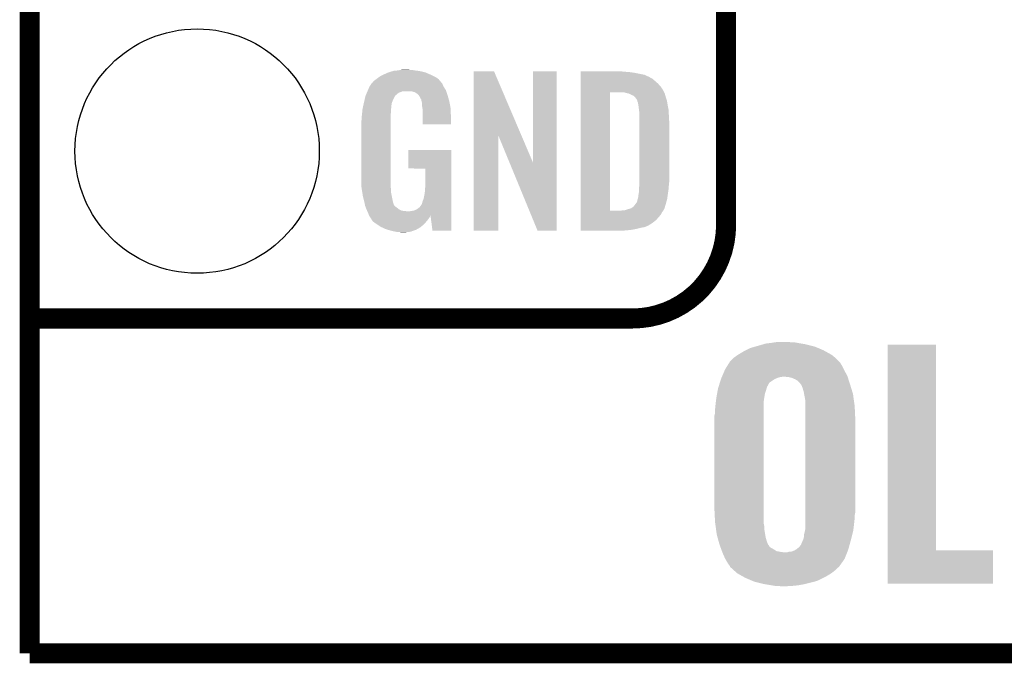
# Model space of a CAD drawing. Extents: x -1.3 to 24.2, y -3.9 to 53.4.
# Tile 1 of 26: x -1.3 to 6.1, y -3.9 to 1. Entities that reach past the tile are written whole.
import ezdxf

# ---------------------------------------------------------------- set-up
doc = ezdxf.new("R2010")
doc.units = 0
doc.layers.get('0').update_dxf_attribs({"linetype": 'CONTINUOUS'})
for name, color, linetype in [('OLED_W_2_CLICK_V102_GKO', 10, 'CONTINUOUS'), ('OLED_W_2_CLICK_V102_GTO', 9, 'CONTINUOUS'), ('OLED_W_2_CLICK_V102_GTS', 12, 'CONTINUOUS')]:
    doc.layers.add(name, color=color, linetype=linetype)

# ---------------------------------------------------------------- blocks, each defined once
blk = doc.blocks.new('ROUND_67')
blk.add_circle((0, 0), 0.9271)

msp = doc.modelspace()

# ---------------------------------------------------------------- linework, layer by layer
at = {"layer": 'OLED_W_2_CLICK_V102_GKO', "const_width": 0.1524}
for points in [[(-1.27, -3.81), (-1.27, 24.13), (4.4704, 29.8704)], [(-1.27, -3.81), (21.59, -3.81)]]:
    msp.add_lwpolyline(points, dxfattribs=at)
at = {"layer": 'OLED_W_2_CLICK_V102_GTO', "const_width": 0.1524}
for points in [[(4.0132, -0.5588), (4.0132, 18.3388)], [(-1.27, -1.27), (3.302, -1.27)]]:
    msp.add_lwpolyline(points, dxfattribs=at)
msp.add_lwpolyline([(3.302, -1.27, 0.4142136), (4.0132, -0.5588)], format="xyb", dxfattribs=at)
at = {"layer": 'OLED_W_2_CLICK_V102_GTO'}
for points in [[(1.452874, 0.596898), (1.46812, 0.60198), (1.732282, 0.596898), (1.710686, 0.60198)], [(1.46812, 0.60198), (1.485054, 0.60706), (1.710686, 0.60198), (1.689098, 0.60706)], [(1.485054, 0.60706), (1.493522, 0.6096), (1.689098, 0.60706), (1.67005, 0.6096)], [(1.493522, 0.6096), (1.524, 0.61214), (1.67005, 0.6096), (1.651, 0.61214)], [(1.524, 0.61214), (1.53924, 0.61468), (1.651, 0.61214), (1.635762, 0.61468)], [(1.53924, 0.61468), (1.554482, 0.61722), (1.617982, 0.61468), (1.607822, 0.61722)], [(2.098052, 0.116728), (2.09806, 0.604506), (2.461042, 0.116728), (2.252984, 0.604506)], [(2.09806, 0.604506), (2.098062, 0.60452), (2.252984, 0.604506), (2.098062, 0.60452)], [(2.54762, -0.086252), (2.54764, 0.604498), (2.727946, -0.086252), (2.72796, 0.604498)], [(2.54764, 0.604498), (2.547642, 0.60452), (2.72796, 0.604498), (2.547642, 0.60452)], [(2.91086, 0.60198), (2.910862, 0.60452), (3.24612, 0.60198), (3.22072, 0.60452)], [(2.91086, 0.59944), (2.91086, 0.60198), (3.27914, 0.59944), (3.24612, 0.60198)], [(2.91086, 0.59436), (2.91086, 0.59944), (3.317238, 0.59436), (3.27914, 0.59944)], [(1.328424, 0.51563), (1.332992, 0.52324), (1.85673, 0.51563), (1.849122, 0.52324)], [(1.332992, 0.52324), (1.33604, 0.528316), (1.849122, 0.52324), (1.846582, 0.528316)], [(1.33604, 0.528316), (1.336044, 0.528322), (1.846582, 0.528316), (1.846578, 0.528322)], [(1.336044, 0.528322), (1.3589, 0.5461), (1.846578, 0.528322), (1.831342, 0.5461)], [(1.3589, 0.5461), (1.37636, 0.558798), (1.831342, 0.5461), (1.81356, 0.558798)], [(1.37636, 0.558798), (1.386842, 0.56642), (1.81356, 0.558798), (1.798318, 0.56642)], [(1.386842, 0.56642), (1.41224, 0.57912), (1.798318, 0.56642), (1.77292, 0.57912)], [(1.41224, 0.57912), (1.4224, 0.5842), (1.77292, 0.57912), (1.761308, 0.5842)], [(1.4224, 0.5842), (1.44526, 0.59436), (1.761308, 0.5842), (1.738084, 0.59436)], [(1.44526, 0.59436), (1.452874, 0.596898), (1.738084, 0.59436), (1.732282, 0.596898)], [(2.91086, 0.579118), (2.91086, 0.59436), (3.393442, 0.579118), (3.317238, 0.59436)], [(2.91086, 0.56388), (2.91086, 0.579118), (3.42646, 0.56388), (3.393442, 0.579118)], [(2.91086, 0.561338), (2.91086, 0.56388), (3.431542, 0.561338), (3.42646, 0.56388)], [(2.91086, 0.55626), (2.91086, 0.561338), (3.439162, 0.55626), (3.431542, 0.561338)], [(2.91086, 0.54864), (2.91086, 0.55626), (3.4544, 0.54864), (3.439162, 0.55626)], [(2.91086, 0.5334), (2.91086, 0.54864), (3.47218, 0.5334), (3.4544, 0.54864)], [(2.91086, 0.515622), (2.91086, 0.5334), (3.4925, 0.515622), (3.47218, 0.5334)], [(1.288314, 0.4445), (1.292592, 0.454658), (1.534158, 0.4445), (1.562098, 0.454658)], [(1.292592, 0.45466), (1.2958, 0.46228), (1.88976, 0.45466), (1.88722, 0.46228)], [(1.292592, 0.454658), (1.292592, 0.45466), (1.562098, 0.454658), (1.625596, 0.45466)], [(1.2958, 0.46228), (1.29794, 0.46736), (1.88722, 0.46228), (1.883988, 0.46736)], [(1.29794, 0.46736), (1.3081, 0.49022), (1.883988, 0.46736), (1.869442, 0.49022)], [(1.3081, 0.49022), (1.308102, 0.490222), (1.869442, 0.49022), (1.869442, 0.490222)], [(1.308102, 0.490222), (1.323334, 0.513076), (1.869442, 0.490222), (1.859282, 0.513076)], [(1.323334, 0.513076), (1.32334, 0.513084), (1.859282, 0.513076), (1.859276, 0.513084)], [(1.32334, 0.513084), (1.323362, 0.51562), (1.859276, 0.513084), (1.85674, 0.51562)], [(1.323362, 0.51562), (1.328424, 0.51563), (1.85674, 0.51562), (1.85673, 0.51563)], [(1.640842, 0.44958), (1.625596, 0.45466), (1.891454, 0.44958), (1.88976, 0.45466)], [(1.650998, 0.447042), (1.640842, 0.44958), (1.8923, 0.447042), (1.891454, 0.44958)], [(2.910858, 0.4699), (2.91086, 0.4953), (3.5306, 0.4699), (3.51282, 0.4953)], [(2.910858, 0.44704), (2.910858, 0.4699), (3.54307, 0.44704), (3.5306, 0.4699)], [(2.91086, 0.4953), (2.91086, 0.515622), (3.51282, 0.4953), (3.4925, 0.515622)], [(1.26492, 0.36576), (1.270362, 0.388618), (1.477588, 0.36576), (1.4859, 0.388618)], [(1.270362, 0.388618), (1.2752, 0.408938), (1.4859, 0.388618), (1.49606, 0.408938)], [(1.2752, 0.408938), (1.277622, 0.419102), (1.49606, 0.408938), (1.502836, 0.419102)], [(1.277622, 0.419102), (1.279758, 0.424176), (1.502836, 0.419102), (1.50622, 0.424176)], [(1.279758, 0.424176), (1.280828, 0.426718), (1.50622, 0.424176), (1.511296, 0.426718)], [(1.280828, 0.426718), (1.285106, 0.436878), (1.511296, 0.426718), (1.521458, 0.436878)], [(1.285106, 0.436878), (1.288314, 0.4445), (1.521458, 0.436878), (1.534158, 0.4445)], [(1.666238, 0.436882), (1.650998, 0.447042), (1.895686, 0.436882), (1.8923, 0.447042)], [(1.671316, 0.434342), (1.666238, 0.436882), (1.896534, 0.434342), (1.895686, 0.436882)], [(1.680028, 0.42418), (1.671316, 0.434342), (1.89992, 0.42418), (1.896534, 0.434342)], [(1.68656, 0.41656), (1.680028, 0.42418), (1.902162, 0.41656), (1.89992, 0.42418)], [(1.69672, 0.396242), (1.68656, 0.41656), (1.908138, 0.396242), (1.902162, 0.41656)], [(1.701796, 0.388626), (1.69672, 0.396242), (1.910378, 0.388626), (1.908138, 0.396242)], [(1.7018, 0.381004), (1.701796, 0.388626), (1.91262, 0.381004), (1.910378, 0.388626)], [(1.701802, 0.381002), (1.7018, 0.381004), (1.91262, 0.381002), (1.91262, 0.381004)], [(1.704338, 0.375924), (1.701802, 0.381002), (1.913588, 0.375924), (1.91262, 0.381002)], [(1.70434, 0.373382), (1.704338, 0.375924), (1.914072, 0.373382), (1.913588, 0.375924)], [(2.910842, -0.452098), (2.910858, 0.44704), (3.13182, -0.452098), (3.131842, 0.44704)], [(3.243582, 0.4445), (3.223258, 0.44704), (3.544456, 0.4445), (3.54307, 0.44704)], [(3.25247, 0.44196), (3.243582, 0.4445), (3.54584, 0.44196), (3.544456, 0.4445)], [(3.261358, 0.43942), (3.25247, 0.44196), (3.547112, 0.43942), (3.54584, 0.44196)], [(3.274062, 0.436878), (3.261358, 0.43942), (3.548382, 0.436878), (3.547112, 0.43942)], [(3.286762, 0.431798), (3.274062, 0.436878), (3.549652, 0.431798), (3.548382, 0.436878)], [(3.294382, 0.42672), (3.286762, 0.431798), (3.55092, 0.42672), (3.549652, 0.431798)], [(3.299464, 0.42418), (3.294382, 0.42672), (3.551646, 0.42418), (3.55092, 0.42672)], [(3.302004, 0.424178), (3.299464, 0.42418), (3.551648, 0.424178), (3.551646, 0.42418)], [(3.31216, 0.419098), (3.302004, 0.424178), (3.553098, 0.419098), (3.551648, 0.424178)], [(3.322318, 0.40894), (3.31216, 0.419098), (3.556, 0.40894), (3.553098, 0.419098)], [(3.32232, 0.408938), (3.322318, 0.40894), (3.556002, 0.408938), (3.556, 0.40894)], [(3.337562, 0.388618), (3.32232, 0.408938), (3.562774, 0.388618), (3.556002, 0.408938)], [(3.338198, 0.38608), (3.337562, 0.388618), (3.56362, 0.38608), (3.562774, 0.388618)], [(3.3401, 0.378462), (3.338198, 0.38608), (3.56489, 0.378462), (3.56362, 0.38608)], [(3.34264, 0.37084), (3.3401, 0.378462), (3.56616, 0.37084), (3.56489, 0.378462)], [(1.25262, 0.29718), (1.254492, 0.314958), (1.47066, 0.29718), (1.47066, 0.314958)], [(1.254492, 0.314958), (1.25476, 0.3175), (1.47066, 0.314958), (1.471082, 0.3175)], [(1.25476, 0.3175), (1.257432, 0.330198), (1.471082, 0.3175), (1.4732, 0.330198)], [(1.257432, 0.330198), (1.260106, 0.342898), (1.4732, 0.330198), (1.4732, 0.342898)], [(1.260106, 0.342898), (1.262244, 0.353058), (1.4732, 0.342898), (1.47574, 0.353058)], [(1.262244, 0.353058), (1.263848, 0.360676), (1.47574, 0.353058), (1.47574, 0.360676)], [(1.263848, 0.360676), (1.26492, 0.36576), (1.47574, 0.360676), (1.477588, 0.36576)], [(1.70688, 0.360682), (1.70434, 0.373382), (1.916492, 0.360682), (1.914072, 0.373382)], [(1.70688, 0.340362), (1.70688, 0.360682), (1.920362, 0.340362), (1.916492, 0.360682)], [(1.708836, 0.327658), (1.70688, 0.340362), (1.92278, 0.327658), (1.920362, 0.340362)], [(1.71196, 0.307342), (1.708836, 0.327658), (1.923628, 0.307342), (1.92278, 0.327658)], [(1.71196, 0.2667), (1.71196, 0.307342), (1.92532, 0.2667), (1.923628, 0.307342)], [(3.34518, 0.365756), (3.34264, 0.37084), (3.567008, 0.365756), (3.56616, 0.37084)], [(3.34518, 0.363218), (3.34518, 0.365756), (3.567432, 0.363218), (3.567008, 0.365756)], [(3.34645, 0.3556), (3.34518, 0.363218), (3.5687, 0.3556), (3.567432, 0.363218)], [(3.34772, 0.34798), (3.34645, 0.3556), (3.570224, 0.34798), (3.5687, 0.3556)], [(3.35153, 0.3175), (3.34772, 0.34798), (3.57632, 0.3175), (3.570224, 0.34798)], [(3.35534, 0.287018), (3.35153, 0.3175), (3.578114, 0.287018), (3.57632, 0.3175)], [(1.2446, 0.218442), (1.24714, 0.233682), (1.46812, 0.218442), (1.46812, 0.233682)], [(1.24714, 0.25146), (1.24968, 0.26924), (1.46812, 0.25146), (1.46812, 0.26924)], [(1.24714, 0.233682), (1.24714, 0.25146), (1.46812, 0.233682), (1.46812, 0.25146)], [(1.24968, 0.26924), (1.250214, 0.274318), (1.46812, 0.26924), (1.46812, 0.274318)], [(1.250214, 0.274318), (1.25262, 0.29718), (1.46812, 0.274318), (1.47066, 0.29718)], [(1.71196, 0.203222), (1.71196, 0.2667), (1.925298, 0.203222), (1.92532, 0.2667)], [(3.35534, 0.27432), (3.35534, 0.287018), (3.57886, 0.27432), (3.578114, 0.287018)], [(3.35534, 0.228602), (3.35534, 0.27432), (3.5814, 0.228602), (3.57886, 0.27432)], [(3.35534, -0.23622), (3.35534, 0.228602), (3.5814, -0.23622), (3.5814, 0.228602)], [(1.2446, -0.20574), (1.2446, 0.218442), (1.46812, -0.20574), (1.46812, 0.218442)], [(1.925298, 0.2032), (1.71196, 0.203222), (1.925298, 0.2032), (1.925298, 0.203222)], [(2.09804, -0.604498), (2.098052, 0.116728), (2.285978, -0.604498), (2.286, 0.116728)], [(2.369636, -0.086252), (2.286, 0.116728), (2.54762, -0.086252), (2.461042, 0.116728)], [(1.60274, -0.132058), (1.60276, 0.007598), (1.927854, -0.132058), (1.92786, 0.007598)], [(1.60276, 0.007598), (1.602762, 0.00762), (1.92786, 0.007598), (1.602762, 0.00762)], [(1.732258, -0.13208), (1.60274, -0.132058), (1.927854, -0.13208), (1.927854, -0.132058)], [(1.73228, -0.243842), (1.732258, -0.13208), (1.92785, -0.243842), (1.927854, -0.13208)], [(2.583176, -0.604506), (2.369636, -0.086252), (2.727938, -0.604506), (2.727946, -0.086252)], [(1.246868, -0.26924), (1.2446, -0.20574), (1.46812, -0.26924), (1.46812, -0.20574)], [(1.24714, -0.276858), (1.246868, -0.26924), (1.469074, -0.276858), (1.46812, -0.26924)], [(1.249174, -0.289562), (1.24714, -0.276858), (1.47066, -0.289562), (1.469074, -0.276858)], [(1.252832, -0.312422), (1.249174, -0.289562), (1.47066, -0.312422), (1.47066, -0.289562)], [(1.7272, -0.31496), (1.72974, -0.28194), (1.927848, -0.31496), (1.927848, -0.28194)], [(1.72974, -0.28194), (1.73228, -0.243842), (1.927848, -0.28194), (1.92785, -0.243842)], [(3.3528, -0.279398), (3.354416, -0.26162), (3.577378, -0.279398), (3.57886, -0.26162)], [(3.3528, -0.2921), (3.3528, -0.279398), (3.57632, -0.2921), (3.577378, -0.279398)], [(3.3528, -0.30226), (3.3528, -0.2921), (3.574868, -0.30226), (3.57632, -0.2921)], [(3.354416, -0.26162), (3.35534, -0.25146), (3.57886, -0.26162), (3.579876, -0.25146)], [(3.35534, -0.25146), (3.35534, -0.23622), (3.579876, -0.25146), (3.5814, -0.23622)], [(1.256488, -0.33528), (1.252832, -0.312422), (1.47574, -0.33528), (1.47066, -0.312422)], [(1.2573, -0.34036), (1.256488, -0.33528), (1.476756, -0.34036), (1.47574, -0.33528)], [(1.26238, -0.36068), (1.2573, -0.34036), (1.48082, -0.36068), (1.476756, -0.34036)], [(1.269366, -0.388622), (1.26238, -0.36068), (1.485902, -0.388622), (1.48082, -0.36068)], [(1.709422, -0.383538), (1.71704, -0.365758), (1.927844, -0.383538), (1.927846, -0.365758)], [(1.71704, -0.365758), (1.72212, -0.3429), (1.927846, -0.365758), (1.927846, -0.3429)], [(1.72212, -0.3429), (1.7272, -0.31496), (1.927846, -0.3429), (1.927848, -0.31496)], [(3.337558, -0.386084), (3.3401, -0.37084), (3.560062, -0.386084), (3.564128, -0.37084)], [(3.3401, -0.37084), (3.342638, -0.363222), (3.564128, -0.37084), (3.56616, -0.363222)], [(3.342638, -0.363222), (3.345178, -0.355602), (3.56616, -0.363222), (3.567248, -0.355602)], [(3.345178, -0.355602), (3.34518, -0.353064), (3.567248, -0.355602), (3.56761, -0.353064)], [(3.34518, -0.353064), (3.347718, -0.345442), (3.56761, -0.353064), (3.568698, -0.345442)], [(3.347718, -0.345442), (3.34772, -0.335282), (3.568698, -0.345442), (3.57015, -0.335282)], [(3.34772, -0.335282), (3.35026, -0.322578), (3.57015, -0.335282), (3.571966, -0.322578)], [(3.35026, -0.322578), (3.3528, -0.30226), (3.571966, -0.322578), (3.574868, -0.30226)], [(1.27, -0.39116), (1.269366, -0.388622), (1.486856, -0.39116), (1.485902, -0.388622)], [(1.273558, -0.40894), (1.27, -0.39116), (1.493524, -0.40894), (1.486856, -0.39116)], [(1.274066, -0.411484), (1.273558, -0.40894), (1.496062, -0.411484), (1.493524, -0.40894)], [(1.27508, -0.416558), (1.274066, -0.411484), (1.498604, -0.416558), (1.496062, -0.411484)], [(1.275082, -0.41656), (1.27508, -0.416558), (1.498604, -0.41656), (1.498604, -0.416558)], [(1.280796, -0.4318), (1.275082, -0.41656), (1.51892, -0.4318), (1.498604, -0.41656)], [(1.2827, -0.43688), (1.280796, -0.4318), (1.52527, -0.43688), (1.51892, -0.4318)], [(1.284878, -0.441962), (1.2827, -0.43688), (1.531622, -0.441962), (1.52527, -0.43688)], [(1.289232, -0.45212), (1.284878, -0.441962), (1.551944, -0.45212), (1.531622, -0.441962)], [(1.640842, -0.452118), (1.656082, -0.44704), (1.927842, -0.452118), (1.927842, -0.44704)], [(1.656082, -0.44704), (1.673858, -0.43688), (1.927842, -0.44704), (1.927844, -0.43688)], [(1.673858, -0.43688), (1.689102, -0.424178), (1.927844, -0.43688), (1.927844, -0.424178)], [(1.689102, -0.424178), (1.701802, -0.406398), (1.927844, -0.424178), (1.927844, -0.406398)], [(1.701802, -0.406398), (1.70434, -0.403856), (1.927844, -0.406398), (1.927844, -0.403856)], [(1.70434, -0.403856), (1.70688, -0.396238), (1.927844, -0.403856), (1.927844, -0.396238)], [(1.70688, -0.396238), (1.709422, -0.383538), (1.927844, -0.396238), (1.927844, -0.383538)], [(3.241036, -0.44958), (3.27406, -0.43942), (3.53822, -0.44958), (3.5433, -0.43942)], [(3.27406, -0.43942), (3.29184, -0.434342), (3.5433, -0.43942), (3.545838, -0.434342)], [(3.29184, -0.434342), (3.291842, -0.43434), (3.545838, -0.434342), (3.54584, -0.43434)], [(3.291842, -0.43434), (3.30708, -0.42418), (3.54584, -0.43434), (3.548966, -0.42418)], [(3.30708, -0.42418), (3.309622, -0.421638), (3.548966, -0.42418), (3.549748, -0.421638)], [(3.309622, -0.421638), (3.32232, -0.4064), (3.549748, -0.421638), (3.554436, -0.4064)], [(3.32232, -0.4064), (3.32613, -0.40132), (3.554436, -0.4064), (3.556, -0.40132)], [(3.32613, -0.40132), (3.337558, -0.386084), (3.556, -0.40132), (3.560062, -0.386084)], [(1.29032, -0.45466), (1.289232, -0.45212), (1.57226, -0.45466), (1.551944, -0.45212)], [(1.29159, -0.4572), (1.29032, -0.45466), (1.597658, -0.4572), (1.57226, -0.45466)], [(1.29794, -0.4699), (1.29159, -0.4572), (1.927842, -0.4699), (1.927842, -0.4572)], [(1.30302, -0.485138), (1.29794, -0.4699), (1.927842, -0.485138), (1.927842, -0.4699)], [(1.30357, -0.486236), (1.30302, -0.485138), (1.927842, -0.486236), (1.927842, -0.485138)], [(1.30357, -0.486238), (1.30357, -0.486236), (1.77038, -0.486238), (1.7704, -0.486236)], [(1.305564, -0.490224), (1.30357, -0.486238), (1.770378, -0.490224), (1.77038, -0.486238)], [(1.3081, -0.495298), (1.305564, -0.490224), (1.767478, -0.495298), (1.770378, -0.490224)], [(1.316568, -0.508), (1.3081, -0.495298), (1.76022, -0.508), (1.767478, -0.495298)], [(1.31826, -0.51054), (1.316568, -0.508), (1.758314, -0.51054), (1.76022, -0.508)], [(1.320794, -0.513074), (1.31826, -0.51054), (1.756414, -0.513074), (1.758314, -0.51054)], [(1.3208, -0.515616), (1.320794, -0.513074), (1.754508, -0.515616), (1.756414, -0.513074)], [(1.329872, -0.52832), (1.3208, -0.515616), (1.74498, -0.52832), (1.754508, -0.515616)], [(1.610362, -0.4572), (1.62306, -0.45466), (1.927842, -0.4572), (1.927842, -0.45466)], [(1.62306, -0.45466), (1.640842, -0.452118), (1.927842, -0.45466), (1.927842, -0.452118)], [(1.785618, -0.6045), (1.7704, -0.486236), (1.927838, -0.6045), (1.927842, -0.486236)], [(2.91084, -0.523242), (2.910842, -0.4826), (3.482338, -0.523242), (3.5179, -0.4826)], [(2.910842, -0.45212), (2.910842, -0.452098), (3.213098, -0.45212), (3.13182, -0.452098)], [(2.910842, -0.462282), (2.910842, -0.45212), (3.528058, -0.462282), (3.536186, -0.45212)], [(2.910842, -0.4826), (2.910842, -0.462282), (3.5179, -0.4826), (3.528058, -0.462282)], [(3.213098, -0.45212), (3.225798, -0.44958), (3.536186, -0.45212), (3.53822, -0.44958)], [(1.333498, -0.533398), (1.329872, -0.52832), (1.740466, -0.533398), (1.74498, -0.52832)], [(1.35382, -0.54864), (1.333498, -0.533398), (1.726916, -0.54864), (1.740466, -0.533398)], [(1.357632, -0.55118), (1.35382, -0.54864), (1.72466, -0.55118), (1.726916, -0.54864)], [(1.391918, -0.574038), (1.357632, -0.55118), (1.699516, -0.574038), (1.72466, -0.55118)], [(1.39737, -0.576582), (1.391918, -0.574038), (1.696718, -0.576582), (1.699516, -0.574038)], [(1.43002, -0.59182), (1.39737, -0.576582), (1.670048, -0.59182), (1.696718, -0.576582)], [(1.447292, -0.5969), (1.43002, -0.59182), (1.661158, -0.5969), (1.670048, -0.59182)], [(1.4732, -0.60452), (1.447292, -0.5969), (1.639568, -0.60452), (1.661158, -0.5969)], [(2.91084, -0.54356), (2.91084, -0.523242), (3.456938, -0.54356), (3.482338, -0.523242)], [(2.91084, -0.56134), (2.91084, -0.54356), (3.428998, -0.56134), (3.456938, -0.54356)], [(2.91084, -0.56896), (2.91084, -0.56134), (3.41376, -0.56896), (3.428998, -0.56134)], [(2.91084, -0.57658), (2.91084, -0.56896), (3.395978, -0.57658), (3.41376, -0.56896)], [(2.91084, -0.58166), (2.91084, -0.57658), (3.36804, -0.58166), (3.395978, -0.57658)], [(2.91084, -0.58928), (2.91084, -0.58166), (3.33756, -0.58928), (3.36804, -0.58166)], [(2.91084, -0.5969), (2.91084, -0.58928), (3.29946, -0.5969), (3.33756, -0.58928)], [(2.91084, -0.60198), (2.91084, -0.5969), (3.25374, -0.60198), (3.29946, -0.5969)], [(1.50876, -0.61214), (1.4732, -0.60452), (1.617978, -0.61214), (1.639568, -0.60452)], [(1.523998, -0.61468), (1.50876, -0.61214), (1.59258, -0.61468), (1.617978, -0.61214)], [(1.551938, -0.61722), (1.539238, -0.61468), (1.567182, -0.61722), (1.59258, -0.61468)], [(1.927838, -0.60452), (1.785618, -0.6045), (1.927838, -0.60452), (1.927838, -0.6045)], [(2.285978, -0.60452), (2.09804, -0.604498), (2.285978, -0.60452), (2.285978, -0.604498)], [(2.727938, -0.60452), (2.583176, -0.604506), (2.727938, -0.60452), (2.727938, -0.604506)], [(2.91084, -0.604498), (2.91084, -0.60198), (3.205898, -0.604498), (3.25374, -0.60198)], [(3.205482, -0.60452), (2.91084, -0.604498), (3.205482, -0.60452), (3.205898, -0.604498)], [(4.163058, -1.5113), (4.198622, -1.493518), (4.752342, -1.5113), (4.71031, -1.493518)], [(4.198622, -1.493518), (4.23417, -1.483362), (4.71031, -1.493518), (4.686302, -1.483362)], [(4.23417, -1.483362), (4.26974, -1.4732), (4.686302, -1.483362), (4.645658, -1.4732)], [(4.26974, -1.4732), (4.295648, -1.46558), (4.645658, -1.4732), (4.61518, -1.46558)], [(4.295648, -1.46558), (4.312922, -1.4605), (4.61518, -1.46558), (4.58597, -1.4605)], [(4.312922, -1.4605), (4.35356, -1.45542), (4.58597, -1.4605), (4.55676, -1.45542)], [(4.35356, -1.45542), (4.387428, -1.45034), (4.55676, -1.45542), (4.526282, -1.45034)], [(4.387428, -1.45034), (4.404362, -1.4478), (4.503422, -1.45034), (4.48564, -1.4478)], [(5.240022, -3.03022), (5.24004, -1.468142), (5.605802, -3.03022), (5.60578, -1.468142)], [(5.24004, -1.468142), (5.240042, -1.46812), (5.60578, -1.468142), (5.240042, -1.46812)], [(4.069084, -1.569718), (4.09702, -1.5494), (4.843778, -1.569718), (4.818944, -1.5494)], [(4.09702, -1.5494), (4.101176, -1.54686), (4.818944, -1.5494), (4.815838, -1.54686)], [(4.101176, -1.54686), (4.14274, -1.52146), (4.815838, -1.54686), (4.770484, -1.52146)], [(4.14274, -1.52146), (4.163058, -1.5113), (4.770484, -1.52146), (4.752342, -1.5113)], [(4.005582, -1.65608), (4.026218, -1.62306), (4.90601, -1.65608), (4.889498, -1.62306)], [(4.026218, -1.62306), (4.038916, -1.602742), (4.889498, -1.62306), (4.8768, -1.602742)], [(4.038916, -1.602742), (4.043682, -1.595118), (4.8768, -1.602742), (4.869178, -1.595118)], [(4.043682, -1.595118), (4.069082, -1.56972), (4.869178, -1.595118), (4.84378, -1.56972)], [(4.069082, -1.56972), (4.069084, -1.569718), (4.84378, -1.56972), (4.843778, -1.569718)], [(3.978364, -1.719582), (3.980542, -1.7145), (4.406898, -1.719582), (4.424682, -1.7145)], [(3.980542, -1.7145), (3.98163, -1.71196), (4.424682, -1.7145), (4.442462, -1.71196)], [(3.98163, -1.71196), (3.984896, -1.704342), (4.93512, -1.71196), (4.932682, -1.704342)], [(3.984896, -1.704342), (4.004492, -1.65862), (4.932682, -1.704342), (4.90728, -1.65862)], [(4.004492, -1.65862), (4.005582, -1.65608), (4.90728, -1.65862), (4.90601, -1.65608)], [(4.488182, -1.7145), (4.4577, -1.71196), (4.935934, -1.7145), (4.93512, -1.71196)], [(4.516122, -1.72212), (4.488182, -1.7145), (4.938372, -1.72212), (4.935934, -1.7145)], [(3.95224, -1.800858), (3.95697, -1.785616), (4.32054, -1.800858), (4.325622, -1.785616)], [(3.95697, -1.785616), (3.959334, -1.777996), (4.325622, -1.785616), (4.3307, -1.777996)], [(3.959334, -1.777996), (3.960122, -1.775456), (4.3307, -1.777996), (4.330704, -1.775456)], [(3.960122, -1.775456), (3.966428, -1.755138), (4.330704, -1.775456), (4.343402, -1.755138)], [(3.966428, -1.755138), (3.971158, -1.7399), (4.343402, -1.755138), (4.36626, -1.7399)], [(3.971158, -1.7399), (3.975098, -1.7272), (4.36626, -1.7399), (4.386578, -1.7272)], [(3.975098, -1.7272), (3.9751, -1.727198), (4.386578, -1.7272), (4.386582, -1.727198)], [(3.9751, -1.727198), (3.978364, -1.719582), (4.386582, -1.727198), (4.406898, -1.719582)], [(4.53898, -1.73228), (4.516122, -1.72212), (4.941622, -1.73228), (4.938372, -1.72212)], [(4.55676, -1.742442), (4.53898, -1.73228), (4.944874, -1.742442), (4.941622, -1.73228)], [(4.56946, -1.755142), (4.55676, -1.742442), (4.948938, -1.755142), (4.944874, -1.742442)], [(4.577082, -1.7653), (4.56946, -1.755142), (4.952188, -1.7653), (4.948938, -1.755142)], [(4.57962, -1.76784), (4.577082, -1.7653), (4.953, -1.76784), (4.952188, -1.7653)], [(4.5847, -1.772926), (4.57962, -1.76784), (4.95458, -1.772926), (4.953, -1.76784)], [(4.584702, -1.775464), (4.5847, -1.772926), (4.955368, -1.775464), (4.95458, -1.772926)], [(4.594862, -1.80086), (4.584702, -1.775464), (4.963248, -1.80086), (4.955368, -1.775464)], [(3.93954, -1.86944), (3.944714, -1.841498), (4.30276, -1.86944), (4.307842, -1.841498)], [(3.944714, -1.841498), (3.948946, -1.81864), (4.307842, -1.841498), (4.31546, -1.81864)], [(3.948946, -1.81864), (3.952238, -1.80086), (4.31546, -1.81864), (4.32054, -1.80086)], [(3.952238, -1.80086), (3.95224, -1.800858), (4.32054, -1.80086), (4.32054, -1.800858)], [(4.60248, -1.828798), (4.594862, -1.80086), (4.971918, -1.828798), (4.963248, -1.80086)], [(4.6049, -1.841502), (4.60248, -1.828798), (4.97586, -1.841502), (4.971918, -1.828798)], [(4.61264, -1.882138), (4.6049, -1.841502), (4.981506, -1.882138), (4.97586, -1.841502)], [(3.92938, -1.96342), (3.93192, -1.93294), (4.29768, -1.96342), (4.29768, -1.93294)], [(3.93192, -1.93294), (3.935272, -1.905), (4.29768, -1.93294), (4.29768, -1.905)], [(3.935272, -1.905), (3.93954, -1.869442), (4.29768, -1.905), (4.302758, -1.869442)], [(3.93954, -1.869442), (3.93954, -1.86944), (4.302758, -1.869442), (4.30276, -1.86944)], [(4.61518, -1.905002), (4.61264, -1.882138), (4.98468, -1.905002), (4.981506, -1.882138)], [(4.61518, -1.93294), (4.61518, -1.905002), (4.98856, -1.93294), (4.98468, -1.905002)], [(4.61518, -2.03708), (4.61518, -1.93294), (4.99364, -2.03708), (4.98856, -1.93294)], [(3.9243, -2.009138), (3.92938, -1.986278), (4.29768, -2.009138), (4.29768, -1.986278)], [(3.9243, -2.71272), (3.9243, -2.009138), (4.29768, -2.71272), (4.29768, -2.009138)], [(3.92938, -1.986278), (3.92938, -1.96342), (4.29768, -1.986278), (4.29768, -1.96342)], [(4.61518, -2.740662), (4.61518, -2.03708), (4.99364, -2.740662), (4.99364, -2.03708)], [(3.92938, -2.81432), (3.9243, -2.71272), (4.29768, -2.81432), (4.29768, -2.71272)], [(4.61518, -2.763522), (4.61518, -2.740662), (4.98856, -2.763522), (4.99364, -2.740662)], [(4.61518, -2.78638), (4.61518, -2.763522), (4.98856, -2.78638), (4.98856, -2.763522)], [(3.93041, -2.821938), (3.92938, -2.81432), (4.29768, -2.821938), (4.29768, -2.81432)], [(3.9335, -2.844798), (3.93041, -2.821938), (4.30276, -2.844798), (4.29768, -2.821938)], [(4.61518, -2.81178), (4.61518, -2.78638), (4.98602, -2.81178), (4.98856, -2.78638)], [(4.61518, -2.8448), (4.61518, -2.81178), (4.98221, -2.8448), (4.98602, -2.81178)], [(3.936588, -2.867658), (3.9335, -2.844798), (4.30276, -2.867658), (4.30276, -2.844798)], [(3.94208, -2.908298), (3.936588, -2.867658), (4.309534, -2.908298), (4.30276, -2.867658)], [(3.947688, -2.92862), (3.94208, -2.908298), (4.31292, -2.92862), (4.309534, -2.908298)], [(4.602478, -2.936244), (4.60502, -2.908302), (4.963794, -2.936244), (4.970778, -2.908302)], [(4.60502, -2.908302), (4.61264, -2.87782), (4.970778, -2.908302), (4.9784, -2.87782)], [(4.61264, -2.87782), (4.61518, -2.8448), (4.9784, -2.87782), (4.98221, -2.8448)], [(3.955396, -2.95656), (3.947688, -2.92862), (4.320538, -2.95656), (4.31292, -2.92862)], [(3.962402, -2.981956), (3.955396, -2.95656), (4.330698, -2.981956), (4.320538, -2.95656)], [(3.962402, -2.98196), (3.962402, -2.981956), (4.3307, -2.98196), (4.330698, -2.981956)], [(3.963316, -2.984494), (3.962402, -2.98196), (4.3307, -2.984494), (4.3307, -2.98196)], [(3.96606, -2.99212), (3.963316, -2.984494), (4.338318, -2.99212), (4.3307, -2.984494)], [(4.56946, -3.002282), (4.584696, -2.981966), (4.945904, -3.002282), (4.951508, -2.981966)], [(4.584696, -2.981966), (4.5847, -2.976884), (4.951508, -2.981966), (4.95291, -2.976884)], [(4.5847, -2.976884), (4.58724, -2.9718), (4.95291, -2.976884), (4.954312, -2.9718)], [(4.58724, -2.9718), (4.597036, -2.94894), (4.954312, -2.9718), (4.96062, -2.94894)], [(4.597036, -2.94894), (4.602478, -2.936244), (4.96062, -2.94894), (4.963794, -2.936244)], [(3.969716, -3.002274), (3.96606, -2.99212), (4.343398, -3.002274), (4.338318, -2.99212)], [(3.973374, -3.01244), (3.969716, -3.002274), (4.35864, -3.01244), (4.343398, -3.002274)], [(3.977032, -3.0226), (3.973374, -3.01244), (4.37642, -3.0226), (4.35864, -3.01244)], [(3.981604, -3.035298), (3.977032, -3.0226), (4.396738, -3.035298), (4.37642, -3.0226)], [(3.983432, -3.04038), (3.981604, -3.035298), (4.42468, -3.04038), (4.396738, -3.035298)], [(3.98526, -3.04546), (3.983432, -3.04038), (4.457698, -3.04546), (4.42468, -3.04038)], [(4.00558, -3.091178), (3.98526, -3.04546), (4.913356, -3.091178), (4.931318, -3.04546)], [(4.470398, -3.04546), (4.488178, -3.04038), (4.931318, -3.04546), (4.933314, -3.04038)], [(4.488178, -3.04038), (4.511038, -3.03784), (4.933314, -3.04038), (4.934312, -3.03784)], [(4.511038, -3.03784), (4.531362, -3.03022), (4.934312, -3.03784), (4.937306, -3.03022)], [(4.531362, -3.03022), (4.543548, -3.022602), (4.937306, -3.03022), (4.9403, -3.022602)], [(4.543548, -3.022602), (4.551678, -3.01752), (4.9403, -3.022602), (4.9417, -3.01752)], [(4.551678, -3.01752), (4.56946, -3.002282), (4.9417, -3.01752), (4.945904, -3.002282)], [(5.24002, -3.281658), (5.240022, -3.030242), (6.037558, -3.281658), (6.03758, -3.030242)], [(5.240022, -3.030242), (5.240022, -3.03022), (6.03758, -3.030242), (5.605802, -3.03022)], [(4.007034, -3.093722), (4.00558, -3.091178), (4.912358, -3.093722), (4.913356, -3.091178)], [(4.025898, -3.126738), (4.007034, -3.093722), (4.88897, -3.126738), (4.912358, -3.093722)], [(4.041138, -3.147058), (4.025898, -3.126738), (4.874578, -3.147058), (4.88897, -3.126738)], [(4.04368, -3.154674), (4.041138, -3.147058), (4.869182, -3.154674), (4.874578, -3.147058)], [(4.04369, -3.154682), (4.04368, -3.154674), (4.869178, -3.154682), (4.869182, -3.154674)], [(4.049332, -3.159762), (4.04369, -3.154682), (4.861558, -3.159762), (4.869178, -3.154682)], [(4.06908, -3.17754), (4.049332, -3.159762), (4.84378, -3.17754), (4.861558, -3.159762)], [(4.094232, -3.200402), (4.06908, -3.17754), (4.815838, -3.200402), (4.84378, -3.17754)], [(4.09702, -3.202938), (4.094232, -3.200402), (4.811688, -3.202938), (4.815838, -3.200402)], [(4.142378, -3.22834), (4.09702, -3.202938), (4.77012, -3.22834), (4.811688, -3.202938)], [(4.160518, -3.2385), (4.142378, -3.22834), (4.749798, -3.2385), (4.77012, -3.22834)], [(4.202548, -3.25628), (4.160518, -3.2385), (4.714238, -3.25628), (4.749798, -3.2385)], [(4.226558, -3.266438), (4.202548, -3.25628), (4.68376, -3.266438), (4.714238, -3.25628)], [(4.29768, -3.28422), (4.226558, -3.266438), (4.612638, -3.28422), (4.68376, -3.266438)], [(4.31292, -3.28676), (4.29768, -3.28422), (4.60248, -3.28676), (4.612638, -3.28422)], [(4.35864, -3.29438), (4.31292, -3.28676), (4.559302, -3.29438), (4.60248, -3.28676)], [(6.037558, -3.28168), (5.24002, -3.281658), (6.037558, -3.28168), (6.037558, -3.281658)], [(4.386578, -3.29946), (4.35864, -3.29438), (4.51104, -3.29946), (4.559302, -3.29438)], [(4.42976, -3.302), (4.411978, -3.29946), (4.4577, -3.302), (4.51104, -3.29946)]]:
    msp.add_solid(points, dxfattribs=at)

# ---------------------------------------------------------------- block references
at = {"layer": 'OLED_W_2_CLICK_V102_GTS'}
msp.add_blockref('ROUND_67', (0, 0), dxfattribs=at)

doc.saveas('drawing.dxf')
